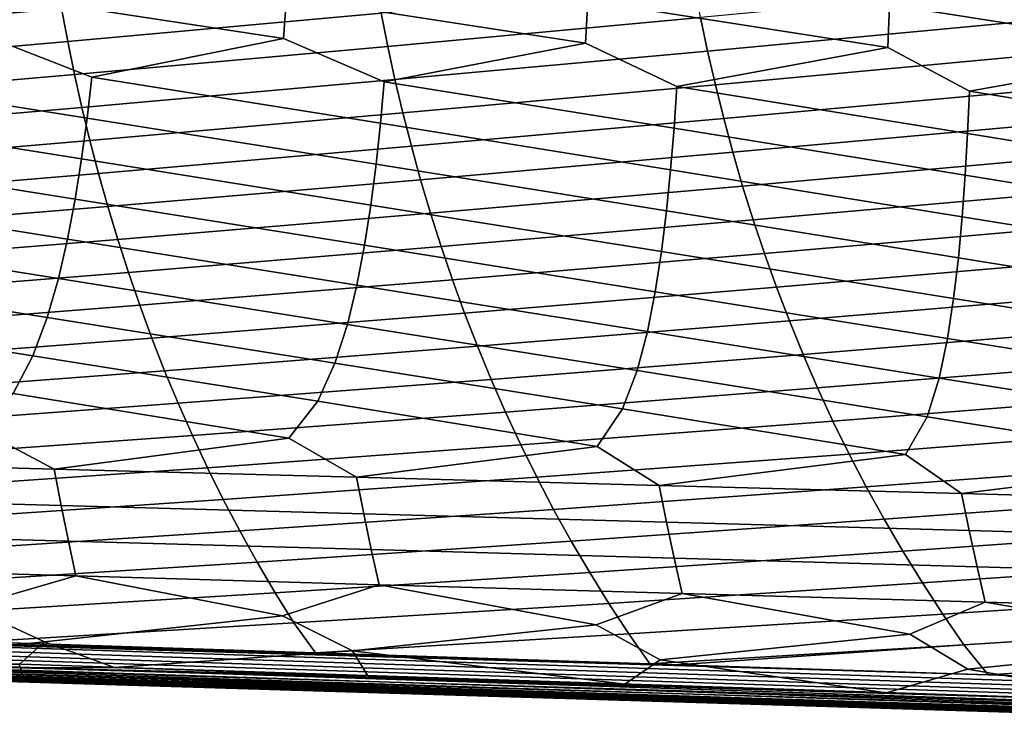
# Model space of a CAD drawing. Header units: metres. Extents: x -365 to 28, y -28 to 28.
# Tile 55 of 256: x -119 to -102, y -20 to -7. Entities that reach past the tile are written whole.
import ezdxf

# ---------------------------------------------------------------- set-up
doc = ezdxf.new("R2010")
doc.units = ezdxf.units.M
doc.layers.add('solid_24_501_103_XXX', color=7, linetype='CONTINUOUS')

msp = doc.modelspace()

# ---------------------------------------------------------------- linework, layer by layer
at = {"layer": 'solid_24_501_103_XXX'}
for points in [[(-119.787544, -6.055554, 94.948784), (-114.441872, -6.874713, 93.316978), (-114.495552, -7.62493, 93.542015), (-119.844872, -6.802635, 95.147614)], [(-114.395828, -6.119848, 93.116447), (-109.038872, -6.946845, 91.486351), (-109.079597, -7.704748, 91.713226), (-114.441872, -6.874713, 93.316978)], [(-109.00412, -6.184188, 91.284111), (-103.635872, -7.019027, 89.655724), (-103.663643, -7.784625, 89.884438), (-109.038872, -6.946845, 91.486351)], [(-103.612404, -6.248572, 89.451775), (-98.232872, -7.091259, 87.825104), (-98.247681, -7.864558, 88.055656), (-103.635872, -7.019027, 89.655724)], [(-118.569565, -6.497121, 122.191872), (-124.193245, -7.007972, 123.544426), (-124.089615, -7.591696, 123.42495), (-118.468414, -7.087538, 122.077362)], [(-112.851418, -6.570216, 120.729874), (-118.468414, -7.087538, 122.077362), (-118.357269, -7.677937, 121.952209), (-112.743393, -7.167313, 120.610153)], [(-107.133202, -6.64305, 119.267838), (-112.743393, -7.167313, 120.610153), (-112.624695, -7.764405, 120.479301), (-107.01828, -7.246805, 119.142914)], [(-119.844872, -6.802635, 95.147614), (-114.495552, -7.62493, 93.542015), (-117.929337, -8.31587, 94.926125), (-119.911507, -7.545173, 95.370811)], [(-114.441872, -6.874713, 93.316978), (-109.079597, -7.704748, 91.713226), (-112.685898, -8.400211, 93.16227), (-114.495552, -7.62493, 93.542015)], [(-101.414841, -6.716023, 117.80571), (-107.01828, -7.246805, 119.142914), (-106.892006, -7.850568, 119.006355), (-101.292999, -7.326449, 117.675552)], [(-109.038872, -6.946845, 91.486351), (-103.663643, -7.784625, 89.884438), (-107.442459, -8.484614, 91.39843), (-109.079597, -7.704748, 91.713226)], [(-103.635872, -7.019027, 89.655724), (-98.247681, -7.864558, 88.055656), (-102.19902, -8.569079, 89.63459), (-103.663643, -7.784625, 89.884438)], [(-118.468414, -7.087538, 122.077362), (-124.089615, -7.591696, 123.42495), (-123.976341, -8.175489, 123.295158), (-118.357269, -7.677937, 121.952209)], [(-112.743393, -7.167313, 120.610153), (-118.357269, -7.677937, 121.952209), (-118.235779, -8.268427, 121.816238), (-112.624695, -7.764405, 120.479301)], [(-107.01828, -7.246805, 119.142914), (-112.624695, -7.764405, 120.479301), (-112.494957, -8.361609, 120.33712), (-106.892006, -7.850568, 119.006355)], [(-101.292999, -7.326449, 117.675552), (-106.892006, -7.850568, 119.006355), (-106.754005, -8.454465, 118.857964), (-101.159126, -7.936897, 117.533264)], [(-119.911507, -7.545173, 95.370811), (-117.929337, -8.31587, 94.926125), (-118.013359, -9.050914, 95.200745), (-123.172775, -8.231594, 96.68998)], [(-118.357269, -7.677937, 121.952209), (-123.976341, -8.175489, 123.295158), (-123.853119, -8.759455, 123.154877), (-118.235779, -8.268427, 121.816238)], [(-114.495552, -7.62493, 93.542015), (-112.685898, -8.400211, 93.16227), (-112.753853, -9.142457, 93.438873), (-117.929337, -8.31587, 94.926125)], [(-109.079597, -7.704748, 91.713226), (-107.442459, -8.484614, 91.39843), (-107.494339, -9.234071, 91.677002), (-112.685898, -8.400211, 93.16227)], [(-112.624695, -7.764405, 120.479301), (-118.235779, -8.268427, 121.816238), (-118.103638, -8.859116, 121.669258), (-112.494957, -8.361609, 120.33712)], [(-106.892006, -7.850568, 119.006355), (-112.494957, -8.361609, 120.33712), (-112.353851, -8.959044, 120.183411), (-106.754005, -8.454465, 118.857964)], [(-103.663643, -7.784625, 89.884438), (-102.19902, -8.569079, 89.63459), (-102.234833, -9.325753, 89.915146), (-107.442459, -8.484614, 91.39843)], [(-101.159126, -7.936897, 117.533264), (-106.754005, -8.454465, 118.857964), (-106.603912, -9.05862, 118.69751), (-101.012817, -8.547501, 117.378632)], [(-98.247681, -7.864558, 88.055656), (-96.955582, -8.653603, 87.870758), (-96.975319, -9.417502, 88.15329), (-102.19902, -8.569079, 89.63459)], [(-118.235779, -8.268427, 121.816238), (-123.853119, -8.759455, 123.154877), (-123.719643, -9.343692, 123.003922), (-118.103638, -8.859116, 121.669258)], [(-123.172775, -8.231594, 96.68998), (-118.013359, -9.050914, 95.200745), (-118.111351, -9.780125, 95.501732), (-123.272865, -8.959442, 96.962631)], [(-112.494957, -8.361609, 120.33712), (-118.103638, -8.859116, 121.669258), (-117.960503, -9.450114, 121.511078), (-112.353851, -8.959044, 120.183411)], [(-117.929337, -8.31587, 94.926125), (-112.753853, -9.142457, 93.438873), (-112.833771, -9.878759, 93.741882), (-118.013359, -9.050914, 95.200745)], [(-112.685898, -8.400211, 93.16227), (-107.494339, -9.234071, 91.677002), (-107.556183, -9.977472, 91.982048), (-112.753853, -9.142457, 93.438873)], [(-106.754005, -8.454465, 118.857964), (-112.353851, -8.959044, 120.183411), (-112.201012, -9.556823, 120.017967), (-106.603912, -9.05862, 118.69751)], [(-107.442459, -8.484614, 91.39843), (-102.234833, -9.325753, 89.915146), (-102.278603, -10.076262, 90.222221), (-107.494339, -9.234071, 91.677002)], [(-101.012817, -8.547501, 117.378632), (-106.603912, -9.05862, 118.69751), (-106.441353, -9.66316, 118.524803), (-100.853699, -9.158393, 117.211418)], [(-102.19902, -8.569079, 89.63459), (-96.975319, -9.417502, 88.15329), (-97.001015, -10.175125, 88.462402), (-102.234833, -9.325753, 89.915146)], [(-118.103638, -8.859116, 121.669258), (-123.719643, -9.343692, 123.003922), (-123.575607, -9.928303, 122.842125), (-117.960503, -9.450114, 121.511078)], [(-123.272865, -8.959442, 96.962631), (-118.111351, -9.780125, 95.501732), (-118.225906, -10.503065, 95.82991), (-123.388931, -9.68157, 97.261581)], [(-112.353851, -8.959044, 120.183411), (-117.960503, -9.450114, 121.511078), (-117.806053, -10.041531, 121.341507), (-112.201012, -9.556823, 120.017967)], [(-118.013359, -9.050914, 95.200745), (-112.833771, -9.878759, 93.741882), (-112.928017, -10.608678, 94.072098), (-118.111351, -9.780125, 95.501732)], [(-112.753853, -9.142457, 93.438873), (-107.556183, -9.977472, 91.982048), (-107.630119, -10.714378, 92.314301), (-112.833771, -9.878759, 93.741882)], [(-106.603912, -9.05862, 118.69751), (-112.201012, -9.556823, 120.017967), (-112.036102, -10.155065, 119.840599), (-106.441353, -9.66316, 118.524803)], [(-100.853699, -9.158393, 117.211418), (-106.441353, -9.66316, 118.524803), (-106.265961, -10.268208, 118.339615), (-100.681374, -9.769707, 117.03141)], [(-107.494339, -9.234071, 91.677002), (-102.278603, -10.076262, 90.222221), (-102.332222, -10.820163, 90.556503), (-107.556183, -9.977472, 91.982048)], [(-102.234833, -9.325753, 89.915146), (-97.001015, -10.175125, 88.462402), (-97.034325, -10.92603, 88.798721), (-102.278603, -10.076262, 90.222221)], [(-117.960503, -9.450114, 121.511078), (-123.575607, -9.928303, 122.842125), (-123.420692, -10.513259, 122.669334), (-117.806053, -10.041531, 121.341507)], [(-123.388931, -9.68157, 97.261581), (-118.225906, -10.503065, 95.82991), (-118.360405, -11.219087, 96.186279), (-123.523804, -10.397541, 97.587738)], [(-112.201012, -9.556823, 120.017967), (-117.806053, -10.041531, 121.341507), (-117.639961, -10.633327, 121.1604), (-112.036102, -10.155065, 119.840599)], [(-106.441353, -9.66316, 118.524803), (-112.036102, -10.155065, 119.840599), (-111.858765, -10.753723, 119.651138), (-106.265961, -10.268208, 118.339615)], [(-118.111351, -9.780125, 95.501732), (-112.928017, -10.608678, 94.072098), (-113.039673, -11.331556, 94.43042), (-118.225906, -10.503065, 95.82991)], [(-112.833771, -9.878759, 93.741882), (-107.630119, -10.714378, 92.314301), (-107.718933, -11.444122, 92.674576), (-112.928017, -10.608678, 94.072098)], [(-100.681374, -9.769707, 117.03141), (-106.265961, -10.268208, 118.339615), (-106.077354, -10.873706, 118.141785), (-100.495453, -10.381575, 116.838379)], [(-117.806053, -10.041531, 121.341507), (-123.420692, -10.513259, 122.669334), (-123.254578, -11.09813, 122.485497), (-117.639961, -10.633327, 121.1604)], [(-107.556183, -9.977472, 91.982048), (-102.332222, -10.820163, 90.556503), (-102.398193, -11.556783, 90.918747), (-107.630119, -10.714378, 92.314301)], [(-112.036102, -10.155065, 119.840599), (-117.639961, -10.633327, 121.1604), (-117.461868, -11.225042, 120.96769), (-111.858765, -10.753723, 119.651138)], [(-102.278603, -10.076262, 90.222221), (-97.034325, -10.92603, 88.798721), (-97.077446, -11.669534, 89.162933), (-102.332222, -10.820163, 90.556503)], [(-123.523804, -10.397541, 97.587738), (-118.360405, -11.219087, 96.186279), (-118.525963, -11.926958, 96.574112), (-123.681145, -11.106715, 97.942146)], [(-106.265961, -10.268208, 118.339615), (-111.858765, -10.753723, 119.651138), (-111.66864, -11.352301, 119.449516), (-106.077354, -10.873706, 118.141785)], [(-100.495453, -10.381575, 116.838379), (-106.077354, -10.873706, 118.141785), (-105.87516, -11.479124, 117.931244), (-100.29554, -10.993928, 116.632149)], [(-118.225906, -10.503065, 95.82991), (-113.039673, -11.331556, 94.43042), (-113.178848, -12.046149, 94.819824), (-118.360405, -11.219087, 96.186279)], [(-117.639961, -10.633327, 121.1604), (-123.254578, -11.09813, 122.485497), (-123.076942, -11.682412, 122.290558), (-117.461868, -11.225042, 120.96769)], [(-111.858765, -10.753723, 119.651138), (-117.461868, -11.225042, 120.96769), (-117.271439, -11.816136, 120.763329), (-111.66864, -11.352301, 119.449516)], [(-112.928017, -10.608678, 94.072098), (-107.718933, -11.444122, 92.674576), (-107.831726, -12.165447, 93.065552), (-113.039673, -11.331556, 94.43042)], [(-107.630119, -10.714378, 92.314301), (-102.398193, -11.556783, 90.918747), (-102.484604, -12.284848, 91.311302), (-107.718933, -11.444122, 92.674576)], [(-106.077354, -10.873706, 118.141785), (-111.66864, -11.352301, 119.449516), (-111.465347, -11.950224, 119.235687), (-105.87516, -11.479124, 117.931244)], [(-102.332222, -10.820163, 90.556503), (-97.077446, -11.669534, 89.162933), (-97.137482, -12.40435, 89.55706), (-102.398193, -11.556783, 90.918747)], [(-123.681145, -11.106715, 97.942146), (-118.525963, -11.926958, 96.574112), (-118.7257, -12.625558, 96.993973), (-123.873077, -11.807876, 98.328423)], [(-100.29554, -10.993928, 116.632149), (-105.87516, -11.479124, 117.931244), (-105.658989, -12.083855, 117.707932), (-100.08123, -11.606201, 116.412643)], [(-117.461868, -11.225042, 120.96769), (-123.076942, -11.682412, 122.290558), (-122.887459, -12.265598, 122.08448), (-117.271439, -11.816136, 120.763329)], [(-118.360405, -11.219087, 96.186279), (-113.178848, -12.046149, 94.819824), (-113.348351, -12.751307, 95.240784), (-118.525963, -11.926958, 96.574112)], [(-111.66864, -11.352301, 119.449516), (-117.271439, -11.816136, 120.763329), (-117.068321, -12.406071, 120.547272), (-111.465347, -11.950224, 119.235687)], [(-113.039673, -11.331556, 94.43042), (-107.831726, -12.165447, 93.065552), (-107.971001, -12.877172, 93.48761), (-113.178848, -12.046149, 94.819824)], [(-107.718933, -11.444122, 92.674576), (-102.484604, -12.284848, 91.311302), (-102.593643, -13.003153, 91.734459), (-107.831726, -12.165447, 93.065552)], [(-105.87516, -11.479124, 117.931244), (-111.465347, -11.950224, 119.235687), (-111.248535, -12.546921, 119.009598), (-105.658989, -12.083855, 117.707932)], [(-100.08123, -11.606201, 116.412643), (-105.658989, -12.083855, 117.707932), (-105.428436, -12.687291, 117.471802), (-99.852104, -12.217752, 116.179817)], [(-102.398193, -11.556783, 90.918747), (-97.137482, -12.40435, 89.55706), (-97.216286, -13.129244, 89.981331), (-102.484604, -12.284848, 91.311302)], [(-123.873077, -11.807876, 98.328423), (-118.7257, -12.625558, 96.993973), (-118.984177, -13.313264, 97.45327), (-124.103043, -12.49993, 98.747177)], [(-117.271439, -11.816136, 120.763329), (-122.887459, -12.265598, 122.08448), (-122.685837, -12.847173, 121.867256), (-117.068321, -12.406071, 120.547272)], [(-118.525963, -11.926958, 96.574112), (-113.348351, -12.751307, 95.240784), (-113.570518, -13.445422, 95.700012), (-118.7257, -12.625558, 96.993973)], [(-111.465347, -11.950224, 119.235687), (-117.068321, -12.406071, 120.547272), (-116.852203, -12.994292, 120.319504), (-111.248535, -12.546921, 119.009598)], [(-113.178848, -12.046149, 94.819824), (-107.971001, -12.877172, 93.48761), (-108.156868, -13.57771, 93.946785), (-113.348351, -12.751307, 95.240784)], [(-105.658989, -12.083855, 117.707932), (-111.248535, -12.546921, 119.009598), (-111.017853, -13.141804, 118.77124), (-105.428436, -12.687291, 117.471802)], [(-107.831726, -12.165447, 93.065552), (-102.593643, -13.003153, 91.734459), (-102.743202, -13.710123, 92.193581), (-107.971001, -12.877172, 93.48761)], [(-99.852104, -12.217752, 116.179817), (-105.428436, -12.687291, 117.471802), (-105.183159, -13.28881, 117.222847), (-99.607758, -12.82794, 115.933601)], [(-102.484604, -12.284848, 91.311302), (-97.216286, -13.129244, 89.981331), (-97.329536, -13.842657, 90.440399), (-102.593643, -13.003153, 91.734459)], [(-124.103043, -12.49993, 98.747177), (-118.984177, -13.313264, 97.45327), (-119.337944, -13.988092, 97.963036), (-124.39782, -13.181239, 99.206543)], [(-117.068321, -12.406071, 120.547272), (-122.685837, -12.847173, 121.867256), (-122.471916, -13.426553, 121.639053), (-116.852203, -12.994292, 120.319504)], [(-118.7257, -12.625558, 96.993973), (-113.570518, -13.445422, 95.700012), (-113.879097, -14.126551, 96.207687), (-118.984177, -13.313264, 97.45327)], [(-111.248535, -12.546921, 119.009598), (-116.852203, -12.994292, 120.319504), (-116.622932, -13.58018, 120.080223), (-111.017853, -13.141804, 118.77124)], [(-105.428436, -12.687291, 117.471802), (-111.017853, -13.141804, 118.77124), (-110.773155, -13.734208, 118.520836), (-105.183159, -13.28881, 117.222847)], [(-113.348351, -12.751307, 95.240784), (-108.156868, -13.57771, 93.946785), (-108.420242, -14.265151, 94.452377), (-113.570518, -13.445422, 95.700012)], [(-107.971001, -12.877172, 93.48761), (-102.743202, -13.710123, 92.193581), (-102.961388, -14.403891, 92.69709), (-108.156868, -13.57771, 93.946785)], [(-99.607758, -12.82794, 115.933601), (-105.183159, -13.28881, 117.222847), (-104.922997, -13.887706, 116.961296), (-99.347824, -13.436103, 115.674004)], [(-116.852203, -12.994292, 120.319504), (-122.471916, -13.426553, 121.639053), (-122.245598, -14.003134, 121.400131), (-116.622932, -13.58018, 120.080223)], [(-102.593643, -13.003153, 91.734459), (-97.329536, -13.842657, 90.440399), (-97.502525, -14.542764, 90.941833), (-102.743202, -13.710123, 92.193581)], [(-111.017853, -13.141804, 118.77124), (-116.622932, -13.58018, 120.080223), (-116.380402, -14.163086, 119.829704), (-110.773155, -13.734208, 118.520836)], [(-118.984177, -13.313264, 97.45327), (-113.879097, -14.126551, 96.207687), (-114.395126, -14.790388, 96.80146), (-119.337944, -13.988092, 97.963036)], [(-105.183159, -13.28881, 117.222847), (-110.773155, -13.734208, 118.520836), (-110.51432, -14.323448, 118.258659), (-104.922997, -13.887706, 116.961296)], [(-116.622932, -13.58018, 120.080223), (-122.245598, -14.003134, 121.400131), (-122.006805, -14.576306, 121.150749), (-116.380402, -14.163086, 119.829704)], [(-113.570518, -13.445422, 95.700012), (-108.420242, -14.265151, 94.452377), (-108.869606, -14.935493, 95.038086), (-113.879097, -14.126551, 96.207687)], [(-108.156868, -13.57771, 93.946785), (-102.961388, -14.403891, 92.69709), (-103.344086, -15.08075, 93.27475), (-108.420242, -14.265151, 94.452377)], [(-99.347824, -13.436103, 115.674004), (-104.922997, -13.887706, 116.961296), (-104.64782, -14.483252, 116.687462), (-99.072128, -14.041497, 115.401276)], [(-110.773155, -13.734208, 118.520836), (-116.380402, -14.163086, 119.829704), (-116.124504, -14.742364, 119.568214), (-110.51432, -14.323448, 118.258659)], [(-102.743202, -13.710123, 92.193581), (-97.502525, -14.542764, 90.941833), (-97.818558, -15.226156, 91.511452), (-102.961388, -14.403891, 92.69709)], [(-104.922997, -13.887706, 116.961296), (-110.51432, -14.323448, 118.258659), (-110.241249, -14.908834, 117.985016), (-104.64782, -14.483252, 116.687462)], [(-118.602951, -15.341473, 98.582489), (-119.920631, -14.645442, 98.564865), (-119.337944, -13.988092, 97.963036), (-114.395126, -14.790388, 96.80146)], [(-99.072128, -14.041497, 115.401276), (-104.64782, -14.483252, 116.687462), (-104.357529, -15.074717, 116.401649), (-98.78054, -14.643352, 115.11573)], [(-116.380402, -14.163086, 119.829704), (-122.006805, -14.576306, 121.150749), (-121.75544, -15.145458, 120.891167), (-116.124504, -14.742364, 119.568214)], [(-113.182899, -15.487923, 96.866524), (-114.395126, -14.790388, 96.80146), (-113.879097, -14.126551, 96.207687), (-108.869606, -14.935493, 95.038086)], [(-107.762848, -15.634536, 95.150597), (-108.869606, -14.935493, 95.038086), (-108.420242, -14.265151, 94.452377), (-103.344086, -15.08075, 93.27475)], [(-110.51432, -14.323448, 118.258659), (-116.124504, -14.742364, 119.568214), (-115.855164, -15.317359, 119.296036), (-110.241249, -14.908834, 117.985016)], [(-102.342781, -15.781306, 93.434708), (-103.344086, -15.08075, 93.27475), (-102.961388, -14.403891, 92.69709), (-97.818558, -15.226156, 91.511452)], [(-104.64782, -14.483252, 116.687462), (-110.241249, -14.908834, 117.985016), (-109.953842, -15.489671, 117.700195), (-104.357529, -15.074717, 116.401649)], [(-98.78054, -14.643352, 115.11573), (-104.357529, -15.074717, 116.401649), (-104.052025, -15.661363, 116.104172), (-98.472954, -15.240896, 114.817696)], [(-118.602951, -15.341473, 98.582489), (-124.022987, -15.195191, 100.298492), (-119.920631, -14.645442, 98.564865)], [(-116.124504, -14.742364, 119.568214), (-121.75544, -15.145458, 120.891167), (-121.491524, -15.709892, 120.621826), (-115.855164, -15.317359, 119.296036)], [(-113.182899, -15.487923, 96.866524), (-118.602951, -15.341473, 98.582489), (-114.395126, -14.790388, 96.80146)], [(-110.241249, -14.908834, 117.985016), (-115.855164, -15.317359, 119.296036), (-115.572411, -15.887321, 119.013657), (-109.953842, -15.489671, 117.700195)], [(-107.762848, -15.634536, 95.150597), (-113.182899, -15.487923, 96.866524), (-108.869606, -14.935493, 95.038086)], [(-104.357529, -15.074717, 116.401649), (-109.953842, -15.489671, 117.700195), (-109.652145, -16.065157, 117.404724), (-104.052025, -15.661363, 116.104172)], [(-102.342781, -15.781306, 93.434708), (-107.762848, -15.634536, 95.150597), (-103.344086, -15.08075, 93.27475)], [(-123.900742, -15.84374, 100.704094), (-124.022987, -15.195191, 100.298492), (-118.602951, -15.341473, 98.582489), (-118.477219, -15.993817, 99.001404)], [(-115.855164, -15.317359, 119.296036), (-121.491524, -15.709892, 120.621826), (-121.215172, -16.268848, 120.343285), (-115.572411, -15.887321, 119.013657)], [(-118.477219, -15.993817, 99.001404), (-118.602951, -15.341473, 98.582489), (-113.182899, -15.487923, 96.866524), (-113.05368, -16.144075, 97.298759)], [(-98.472954, -15.240896, 114.817696), (-104.052025, -15.661363, 116.104172), (-103.731339, -16.24234, 115.795593), (-98.149261, -15.833347, 114.507523)], [(-96.922707, -15.92823, 91.718857), (-102.342781, -15.781306, 93.434708), (-97.818558, -15.226156, 91.511452)], [(-109.953842, -15.489671, 117.700195), (-115.572411, -15.887321, 119.013657), (-115.276344, -16.451445, 118.721664), (-109.652145, -16.065157, 117.404724)], [(-113.05368, -16.144075, 97.298759), (-113.182899, -15.487923, 96.866524), (-107.762848, -15.634536, 95.150597), (-107.630135, -16.29451, 95.596161)], [(-104.052025, -15.661363, 116.104172), (-109.652145, -16.065157, 117.404724), (-109.336273, -16.634438, 117.099228), (-103.731339, -16.24234, 115.795593)], [(-107.630135, -16.29451, 95.596161), (-107.762848, -15.634536, 95.150597), (-102.342781, -15.781306, 93.434708), (-102.206581, -16.445114, 93.893608)], [(-123.773903, -16.479761, 101.128296), (-123.900742, -15.84374, 100.704094), (-118.477219, -15.993817, 99.001404), (-118.346786, -16.633081, 99.439545)], [(-98.149261, -15.833347, 114.507523), (-103.731339, -16.24234, 115.795593), (-103.395615, -16.81674, 115.476585), (-97.809509, -16.419807, 114.185791)], [(-102.206581, -16.445114, 93.893608), (-102.342781, -15.781306, 93.434708), (-96.922707, -15.92823, 91.718857), (-96.78302, -16.595882, 92.191109)], [(-115.572411, -15.887321, 119.013657), (-121.215172, -16.268848, 120.343285), (-120.926491, -16.821566, 120.056122), (-115.276344, -16.451445, 118.721664)], [(-118.346786, -16.633081, 99.439545), (-118.477219, -15.993817, 99.001404), (-113.05368, -16.144075, 97.298759), (-112.919662, -16.786596, 97.750839)], [(-109.652145, -16.065157, 117.404724), (-115.276344, -16.451445, 118.721664), (-114.967087, -17.008919, 118.420677), (-109.336273, -16.634438, 117.099228)], [(-112.919662, -16.786596, 97.750839), (-113.05368, -16.144075, 97.298759), (-107.630135, -16.29451, 95.596161), (-107.492523, -16.940302, 96.062195)], [(-103.731339, -16.24234, 115.795593), (-109.336273, -16.634438, 117.099228), (-109.006348, -17.196651, 116.784363), (-103.395615, -16.81674, 115.476585)], [(-107.492523, -16.940302, 96.062195), (-107.630135, -16.29451, 95.596161), (-102.206581, -16.445114, 93.893608), (-102.065369, -17.094189, 94.373611)], [(-123.642616, -17.102537, 101.570992), (-123.773903, -16.479761, 101.128296), (-118.346786, -16.633081, 99.439545), (-118.21183, -17.258514, 99.896797)], [(-115.276344, -16.451445, 118.721664), (-120.926491, -16.821566, 120.056122), (-120.625565, -17.36729, 119.760887), (-114.967087, -17.008919, 118.420677)], [(-97.809509, -16.419807, 114.185791), (-103.395615, -16.81674, 115.476585), (-103.044968, -17.383654, 115.147835), (-97.453842, -16.999315, 113.853226)], [(-102.065369, -17.094189, 94.373611), (-102.206581, -16.445114, 93.893608), (-96.78302, -16.595882, 92.191109), (-96.638206, -17.248251, 92.685074)], [(-118.21183, -17.258514, 99.896797), (-118.346786, -16.633081, 99.439545), (-112.919662, -16.786596, 97.750839), (-112.781021, -17.4147, 98.222672)], [(-109.336273, -16.634438, 117.099228), (-114.967087, -17.008919, 118.420677), (-114.644737, -17.558941, 118.111282), (-109.006348, -17.196651, 116.784363)], [(-112.781021, -17.4147, 98.222672), (-112.919662, -16.786596, 97.750839), (-107.492523, -16.940302, 96.062195), (-107.350204, -17.571091, 96.548599)], [(-103.395615, -16.81674, 115.476585), (-109.006348, -17.196651, 116.784363), (-108.662468, -17.750948, 116.460762), (-103.044968, -17.383654, 115.147835)], [(-120.133972, -17.809408, 101.002365), (-123.642616, -17.102537, 101.570992), (-118.21183, -17.258514, 99.896797)], [(-114.967087, -17.008919, 118.420677), (-120.625565, -17.36729, 119.760887), (-120.312332, -17.905441, 119.458084), (-114.644737, -17.558941, 118.111282)], [(-107.350204, -17.571091, 96.548599), (-107.492523, -16.940302, 96.062195), (-102.065369, -17.094189, 94.373611), (-101.919373, -17.727674, 94.874596)], [(-97.453842, -16.999315, 113.853226), (-103.044968, -17.383654, 115.147835), (-102.679512, -17.942181, 114.810005), (-97.08239, -17.570911, 113.510544)], [(-101.919373, -17.727674, 94.874596), (-102.065369, -17.094189, 94.373611), (-96.638206, -17.248251, 92.685074), (-96.488533, -17.884449, 93.200661)], [(-118.772552, -18.440195, 101.123116), (-120.133972, -17.809408, 101.002365), (-118.21183, -17.258514, 99.896797), (-114.512016, -17.973021, 99.286186)], [(-114.512016, -17.973021, 99.286186), (-118.21183, -17.258514, 99.896797), (-112.781021, -17.4147, 98.222672)], [(-109.006348, -17.196651, 116.784363), (-114.644737, -17.558941, 118.111282), (-114.309212, -18.100901, 117.794006), (-108.662468, -17.750948, 116.460762)], [(-113.257477, -18.602055, 99.456787), (-114.512016, -17.973021, 99.286186), (-112.781021, -17.4147, 98.222672), (-108.890038, -18.136869, 97.570091)], [(-108.890038, -18.136869, 97.570091), (-112.781021, -17.4147, 98.222672), (-107.350204, -17.571091, 96.548599)], [(-103.044968, -17.383654, 115.147835), (-108.662468, -17.750948, 116.460762), (-108.304543, -18.29669, 116.12896), (-102.679512, -17.942181, 114.810005)], [(-114.644737, -17.558941, 118.111282), (-120.312332, -17.905441, 119.458084), (-119.953354, -18.437243, 119.138977), (-114.309212, -18.100901, 117.794006)], [(-107.742378, -18.764156, 97.79055), (-108.890038, -18.136869, 97.570091), (-107.350204, -17.571091, 96.548599), (-103.268051, -18.300947, 95.854073)], [(-103.268051, -18.300947, 95.854073), (-107.350204, -17.571091, 96.548599), (-101.919373, -17.727674, 94.874596)], [(-97.08239, -17.570911, 113.510544), (-102.679512, -17.942181, 114.810005), (-102.299126, -18.491663, 114.463676), (-96.695274, -18.133648, 113.158455)], [(-121.985649, -18.754072, 102.477356), (-124.287605, -18.278584, 102.789536), (-120.133972, -17.809408, 101.002365), (-118.772552, -18.440195, 101.123116)], [(-108.662468, -17.750948, 116.460762), (-114.309212, -18.100901, 117.794006), (-113.921242, -18.636261, 117.458488), (-108.304543, -18.29669, 116.12896)], [(-102.227264, -18.926489, 96.124397), (-103.268051, -18.300947, 95.854073), (-101.919373, -17.727674, 94.874596), (-97.646042, -18.46524, 94.13813)], [(-97.646042, -18.46524, 94.13813), (-101.919373, -17.727674, 94.874596), (-96.488533, -17.884449, 93.200661)], [(-117.518356, -18.90027, 101.152336), (-118.772552, -18.440195, 101.123116), (-114.512016, -17.973021, 99.286186), (-113.257477, -18.602055, 99.456787)], [(-102.679512, -17.942181, 114.810005), (-108.304543, -18.29669, 116.12896), (-107.927498, -18.833801, 115.78833), (-102.299126, -18.491663, 114.463676)], [(-113.921242, -18.636261, 117.458488), (-114.309212, -18.100901, 117.794006), (-119.953354, -18.437243, 119.138977)], [(-108.377373, -19.198311, 98.441895), (-113.257477, -18.602055, 99.456787), (-108.890038, -18.136869, 97.570091), (-107.742378, -18.764156, 97.79055)], [(-96.695274, -18.133648, 113.158455), (-102.299126, -18.491663, 114.463676), (-101.86705, -19.03334, 114.099251), (-96.292328, -18.686842, 112.797554)], [(-139.634277, -18.310976, 107.859627), (-139.653214, -18.244816, 107.789581), (-119.23214, -18.844227, 101.660614), (-119.207848, -18.908161, 101.721001)], [(-119.169212, -19.016674, 101.861435), (-139.613373, -18.369709, 107.935493), (-139.634277, -18.310976, 107.859627), (-119.189331, -18.965729, 101.788879)], [(-119.207848, -18.908161, 101.721001), (-119.189331, -18.965729, 101.788879), (-139.634277, -18.310976, 107.859627)], [(-99.65686, -19.346558, 113.322495), (-99.638855, -19.271919, 113.378876), (-128.809372, -18.309607, 121.519417), (-128.825607, -18.385279, 121.469467)], [(-99.638855, -19.271919, 113.378876), (-99.622673, -19.191996, 113.428116), (-128.794937, -18.229431, 121.562408), (-128.809372, -18.309607, 121.519417)], [(-128.794937, -18.229431, 121.562408), (-113.921242, -18.636261, 117.458488), (-119.953354, -18.437243, 119.138977)], [(-128.794937, -18.229431, 121.562408), (-107.927498, -18.833801, 115.78833), (-113.921242, -18.636261, 117.458488)], [(-128.794937, -18.229431, 121.562408), (-107.436859, -18.849962, 115.651604), (-107.927498, -18.833801, 115.78833)], [(-128.794937, -18.229431, 121.562408), (-101.86705, -19.03334, 114.099251), (-107.436859, -18.849962, 115.651604)], [(-99.622673, -19.191996, 113.428116), (-99.56897, -19.108955, 113.458679), (-101.86705, -19.03334, 114.099251), (-128.794937, -18.229431, 121.562408)], [(-107.927498, -18.833801, 115.78833), (-108.304543, -18.29669, 116.12896), (-113.921242, -18.636261, 117.458488)], [(-103.691307, -19.350517, 97.052757), (-107.742378, -18.764156, 97.79055), (-103.268051, -18.300947, 95.854073), (-102.227264, -18.926489, 96.124397)], [(-119.147659, -19.060574, 101.938072), (-139.590714, -18.420444, 108.016457), (-139.613373, -18.369709, 107.935493), (-119.169212, -19.016674, 101.861435)], [(-119.124847, -19.097067, 102.01815), (-139.566483, -18.462694, 108.101723), (-139.590714, -18.420444, 108.016457), (-119.147659, -19.060574, 101.938072)], [(-119.100975, -19.125853, 102.101006), (-139.540955, -18.496052, 108.190475), (-139.566483, -18.462694, 108.101723), (-119.124847, -19.097067, 102.01815)], [(-119.076233, -19.14669, 102.185966), (-139.514359, -18.520197, 108.28186), (-139.540955, -18.496052, 108.190475), (-119.100975, -19.125853, 102.101006)], [(-119.050819, -19.15941, 102.272324), (-139.486938, -18.534893, 108.375), (-139.514359, -18.520197, 108.28186), (-119.076233, -19.14669, 102.185966)], [(-99.720085, -19.532255, 113.115875), (-99.697655, -19.477318, 113.190392), (-128.862885, -18.52058, 121.350433), (-128.883621, -18.579065, 121.282349)], [(-99.697655, -19.477318, 113.190392), (-99.676521, -19.415232, 113.259476), (-128.843491, -18.455803, 121.412979), (-128.862885, -18.52058, 121.350433)], [(-99.676521, -19.415232, 113.259476), (-99.65686, -19.346558, 113.322495), (-128.825607, -18.385279, 121.469467), (-128.843491, -18.455803, 121.412979)], [(-119.23214, -18.844227, 101.660614), (-121.985649, -18.754072, 102.477356), (-118.772552, -18.440195, 101.123116)], [(-119.207848, -18.908161, 101.721001), (-119.23214, -18.844227, 101.660614), (-118.772552, -18.440195, 101.123116), (-117.518356, -18.90027, 101.152336)], [(-107.436859, -18.849962, 115.651604), (-102.299126, -18.491663, 114.463676), (-107.927498, -18.833801, 115.78833)], [(-107.436859, -18.849962, 115.651604), (-101.86705, -19.03334, 114.099251), (-102.299126, -18.491663, 114.463676)], [(-98.919922, -19.505091, 95.638527), (-102.227264, -18.926489, 96.124397), (-97.646042, -18.46524, 94.13813), (-96.712128, -19.089043, 94.458328)], [(-119.050819, -19.15941, 102.272324), (-119.028397, -19.163801, 102.360382), (-119.484955, -19.149864, 102.496803), (-139.486938, -18.534893, 108.375)], [(-99.793007, -19.64953, 112.866676), (-99.767975, -19.618753, 112.953278), (-128.928375, -18.675219, 121.131958), (-128.952042, -18.712074, 121.050926)], [(-99.767975, -19.618753, 112.953278), (-99.743591, -19.579544, 113.036598), (-128.905502, -18.630756, 121.20932), (-128.928375, -18.675219, 121.131958)], [(-99.743591, -19.579544, 113.036598), (-99.720085, -19.532255, 113.115875), (-128.883621, -18.579065, 121.282349), (-128.905502, -18.630756, 121.20932)], [(-112.984329, -19.04829, 99.8078), (-117.518356, -18.90027, 101.152336), (-113.257477, -18.602055, 99.456787)], [(-108.377373, -19.198311, 98.441895), (-112.984329, -19.04829, 99.8078), (-113.257477, -18.602055, 99.456787)], [(-99.56897, -19.108955, 113.458679), (-96.292328, -18.686842, 112.797554), (-101.86705, -19.03334, 114.099251)], [(-129.025665, -18.774206, 120.792755), (-129.043335, -18.778406, 120.702156), (-124.815437, -18.910334, 119.527702), (-99.844109, -19.684748, 112.686783)], [(-99.818466, -19.671597, 112.777573), (-129.000885, -18.761778, 120.8806), (-129.025665, -18.774206, 120.792755), (-99.844109, -19.684748, 112.686783)], [(-99.818466, -19.671597, 112.777573), (-128.976273, -18.741009, 120.966896), (-129.000885, -18.761778, 120.8806)], [(-99.818466, -19.671597, 112.777573), (-99.793007, -19.64953, 112.866676), (-128.952042, -18.712074, 121.050926), (-128.976273, -18.741009, 120.966896)], [(-119.678604, -19.088692, 114.343483), (-118.334229, -19.121019, 115.952972), (-124.815437, -18.910334, 119.527702), (-126.736908, -18.859365, 118.328041)], [(-103.691307, -19.350517, 97.052757), (-108.377373, -19.198311, 98.441895), (-107.742378, -18.764156, 97.79055)], [(-118.334229, -19.121019, 115.952972), (-117.556969, -19.136841, 117.511047), (-124.815437, -18.910334, 119.527702)], [(-99.844109, -19.684748, 112.686783), (-124.815437, -18.910334, 119.527702), (-117.556969, -19.136841, 117.511047)], [(-121.377731, -19.045574, 112.839485), (-123.274269, -18.996616, 111.39756), (-120.151947, -19.102396, 108.505516), (-115.115875, -19.248421, 109.045876)], [(-123.120735, -19.030226, 105.390221), (-119.484955, -19.149864, 102.496803), (-119.028397, -19.163801, 102.360382)], [(-121.826843, -19.06036, 107.001335), (-123.120735, -19.030226, 105.390221), (-119.028397, -19.163801, 102.360382), (-114.814743, -19.284342, 102.950317)], [(-119.678604, -19.088692, 114.343483), (-121.377731, -19.045574, 112.839485), (-115.115875, -19.248421, 109.045876), (-113.118675, -19.301237, 110.474098)], [(-119.207848, -18.908161, 101.721001), (-117.518356, -18.90027, 101.152336), (-112.984329, -19.04829, 99.8078)], [(-119.207848, -18.908161, 101.721001), (-112.984329, -19.04829, 99.8078), (-108.377373, -19.198311, 98.441895)], [(-119.207848, -18.908161, 101.721001), (-108.377373, -19.198311, 98.441895), (-103.691307, -19.350517, 97.052757)], [(-119.207848, -18.908161, 101.721001), (-103.691307, -19.350517, 97.052757), (-98.919922, -19.505091, 95.638527)], [(-119.207848, -18.908161, 101.721001), (-98.919922, -19.505091, 95.638527), (-98.778542, -19.509665, 95.596626)], [(-119.189331, -18.965729, 101.788879), (-119.207848, -18.908161, 101.721001), (-98.778542, -19.509665, 95.596626), (-98.758675, -19.572006, 95.665337)], [(-98.758675, -19.572006, 95.665337), (-98.738174, -19.627258, 95.739685), (-119.169212, -19.016674, 101.861435), (-119.189331, -18.965729, 101.788879)], [(-98.738174, -19.627258, 95.739685), (-98.716064, -19.674955, 95.818665), (-119.147659, -19.060574, 101.938072), (-119.169212, -19.016674, 101.861435)], [(-98.919922, -19.505091, 95.638527), (-103.691307, -19.350517, 97.052757), (-102.227264, -18.926489, 96.124397)], [(-120.151947, -19.102396, 108.505516), (-121.826843, -19.06036, 107.001335), (-114.814743, -19.284342, 102.950317), (-113.466568, -19.316885, 104.560715)], [(-115.115875, -19.248421, 109.045876), (-120.151947, -19.102396, 108.505516), (-113.466568, -19.316885, 104.560715), (-111.708092, -19.362246, 106.055977)], [(-113.118675, -19.301237, 110.474098), (-111.334076, -19.347765, 111.969193), (-118.334229, -19.121019, 115.952972), (-119.678604, -19.088692, 114.343483)], [(-98.716064, -19.674955, 95.818665), (-98.692543, -19.714672, 95.90155), (-119.124847, -19.097067, 102.01815), (-119.147659, -19.060574, 101.938072)], [(-98.692543, -19.714672, 95.90155), (-98.667824, -19.74605, 95.98761), (-119.100975, -19.125853, 102.101006), (-119.124847, -19.097067, 102.01815)], [(-98.667824, -19.74605, 95.98761), (-98.642128, -19.768805, 96.076057), (-119.076233, -19.14669, 102.185966), (-119.100975, -19.125853, 102.101006)], [(-98.642128, -19.768805, 96.076057), (-98.615685, -19.782732, 96.1661), (-119.050819, -19.15941, 102.272324), (-119.076233, -19.14669, 102.185966)], [(-98.615685, -19.782732, 96.1661), (-98.597473, -19.787439, 96.259537), (-104.74794, -19.599718, 98.095375), (-119.050819, -19.15941, 102.272324)], [(-119.050819, -19.15941, 102.272324), (-104.74794, -19.599718, 98.095375), (-112.174896, -19.373016, 100.313065)], [(-119.050819, -19.15941, 102.272324), (-112.174896, -19.373016, 100.313065), (-114.814743, -19.284342, 102.950317), (-119.028397, -19.163801, 102.360382)], [(-111.334076, -19.347765, 111.969193), (-109.931541, -19.382671, 113.577896), (-117.556969, -19.136841, 117.511047), (-118.334229, -19.121019, 115.952972)], [(-109.931541, -19.382671, 113.577896), (-110.356567, -19.361555, 115.510094), (-117.556969, -19.136841, 117.511047)], [(-99.844109, -19.684748, 112.686783), (-117.556969, -19.136841, 117.511047), (-110.356567, -19.361555, 115.510094)], [(-113.118675, -19.301237, 110.474098), (-115.115875, -19.248421, 109.045876), (-111.708092, -19.362246, 106.055977), (-106.957481, -19.500223, 106.694183)], [(-113.466568, -19.316885, 104.560715), (-114.814743, -19.284342, 102.950317), (-112.174896, -19.373016, 100.313065), (-106.508759, -19.538456, 100.510406)], [(-111.708092, -19.362246, 106.055977), (-113.466568, -19.316885, 104.560715), (-106.508759, -19.538456, 100.510406), (-105.106293, -19.57341, 102.120094)], [(-111.334076, -19.347765, 111.969193), (-113.118675, -19.301237, 110.474098), (-106.957481, -19.500223, 106.694183), (-104.859619, -19.5569, 108.108711)], [(-106.508759, -19.538456, 100.510406), (-112.174896, -19.373016, 100.313065), (-104.74794, -19.599718, 98.095375)], [(-106.957481, -19.500223, 106.694183), (-111.708092, -19.362246, 106.055977), (-105.106293, -19.57341, 102.120094), (-103.264244, -19.622095, 103.606438)], [(-104.859619, -19.5569, 108.108711), (-102.989555, -19.606838, 109.594894), (-109.931541, -19.382671, 113.577896), (-111.334076, -19.347765, 111.969193)], [(-109.931541, -19.382671, 113.577896), (-103.214172, -19.584476, 113.524857), (-110.356567, -19.361555, 115.510094)], [(-99.844109, -19.684748, 112.686783), (-110.356567, -19.361555, 115.510094), (-103.214172, -19.584476, 113.524857)], [(-102.989555, -19.606838, 109.594894), (-101.528862, -19.644325, 111.20282), (-103.214172, -19.584476, 113.524857), (-109.931541, -19.382671, 113.577896)], [(-104.859619, -19.5569, 108.108711), (-106.957481, -19.500223, 106.694183), (-103.264244, -19.622095, 103.606438), (-98.799095, -19.752028, 104.342491)], [(-106.508759, -19.538456, 100.510406), (-104.74794, -19.599718, 98.095375), (-98.597473, -19.787439, 96.259537)], [(-105.106293, -19.57341, 102.120094), (-106.508759, -19.538456, 100.510406), (-98.597473, -19.787439, 96.259537), (-98.202766, -19.792572, 98.070496)], [(-103.264244, -19.622095, 103.606438), (-105.106293, -19.57341, 102.120094), (-98.202766, -19.792572, 98.070496), (-96.746017, -19.829933, 99.679474)], [(-102.989555, -19.606838, 109.594894), (-104.859619, -19.5569, 108.108711), (-98.799095, -19.752028, 104.342491), (-96.600563, -19.812561, 105.743324)], [(-98.799095, -19.752028, 104.342491), (-103.264244, -19.622095, 103.606438), (-96.746017, -19.829933, 99.679474), (-94.820389, -19.881945, 101.156891)], [(-101.528862, -19.644325, 111.20282), (-99.862511, -19.689091, 112.593124), (-103.214172, -19.584476, 113.524857)], [(-99.844109, -19.684748, 112.686783), (-103.214172, -19.584476, 113.524857), (-99.862511, -19.689091, 112.593124)], [(-96.600563, -19.812561, 105.743324), (-94.645035, -19.865911, 107.220596), (-101.528862, -19.644325, 111.20282), (-102.989555, -19.606838, 109.594894)]]:
    msp.add_3dface(points, dxfattribs=at)

doc.saveas('drawing.dxf')
